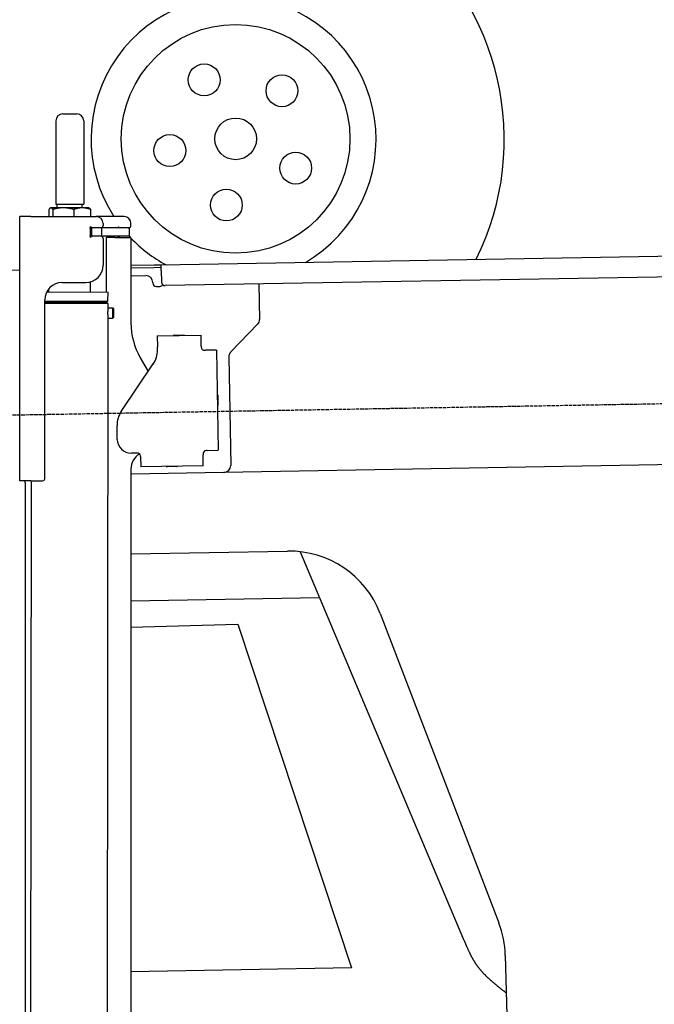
# Model space of a CAD drawing. Extents: x 1073 to 6773, y 5891 to 12116.
# Tile 36 of 38: x 4448 to 5360, y 9320 to 10735. Entities that reach past the tile are written whole.
import ezdxf

# ---------------------------------------------------------------- set-up
doc = ezdxf.new("R2010")
doc.units = 0
doc.linetypes.add('GEN3', pattern=[6.25, 5, -1.25])
doc.layers.get('0').update_dxf_attribs({"linetype": 'CONTINUOUS'})
doc.layers.add('3', color=6, linetype='GEN3')
doc.layers.add('CAR', color=10, linetype='CONTINUOUS')

msp = doc.modelspace()

# ---------------------------------------------------------------- linework, layer by layer
for p, q in [((4499.6, 10590), (4499.6, 10470)), ((4509.6, 10600), (4529.6, 10600)), ((4539.6, 10590), (4539.6, 10470)), ((4489.6, 10462.5), (4489.6, 10452.5)), ((4492.1, 10465), (4491.6, 10464.7)), ((4492.5, 10465), (4492.1, 10465)), ((4510.3, 10465), (4492.5, 10465)), ((4495.4, 10462.5), (4495.4, 10452.5)), ((4499.6, 10470), (4539.6, 10470)), ((4501.6, 10465), (4501.6, 10470)), ((4537.4, 10465), (4510.3, 10465)), ((4525.3, 10462.5), (4525.3, 10452.5)), ((4547.1, 10465), (4537.4, 10465)), ((4537.6, 10465), (4537.6, 10470)), ((4547.1, 10465), (4547.5, 10464.7)), ((4549.5, 10462.5), (4549.5, 10452.5)), ((4447.6, 10072.5), (4447.6, 10452.5)), ((4463.6, 10452.5), (4447.6, 10452.5)), ((4447.6, 10072.5), (4447.6, 10452.5)), ((4463.6, 10452.5), (4557.6, 10452.5)), ((4597.6, 10452.5), (4557.6, 10452.5)), ((4550.6, 10436), (4548.7, 10436)), ((4549.6, 10426.6), (4549.6, 10433.8)), ((4550.6, 10436), (4551.6, 10436)), ((4550.6, 10436), (4550.6, 10424)), ((4564.6, 10436), (4551.6, 10436)), ((4552.2, 10436.5), (4564.6, 10436.5)), ((4564.6, 10436), (4565.6, 10436)), ((4567.7, 10436), (4565.6, 10436)), ((4565.6, 10424), (4565.6, 10436)), ((4567.6, 10442.5), (4567.6, 10439.5)), ((4603.4, 10436), (4567.7, 10436)), ((4592.2, 10436.5), (4604.6, 10436.5)), ((4603.4, 10436), (4605.6, 10436)), ((4605.6, 10424), (4605.6, 10436)), ((4607.6, 10439.5), (4607.6, 10442.5)), ((4548.7, 10424), (4548.6, 10424)), ((4550.6, 10424), (4548.7, 10424)), ((4551.6, 10424), (4550.6, 10424)), ((4552.2, 10424), (4551.6, 10424)), ((4564.6, 10424), (4552.2, 10424)), ((4565.6, 10424), (4564.6, 10424)), ((4565.6, 10424), (4567.7, 10424)), ((4567.6, 10421), (4567.6, 10382.5)), ((4603.4, 10424), (4567.7, 10424)), ((4572.6, 10343.9), (4572.6, 10422.5)), ((4584.6, 10422.5), (4572.6, 10422.5)), ((4584.6, 10422.5), (4606.6, 10422.5)), ((4605.6, 10424), (4603.4, 10424)), ((4607.6, 10421.5), (4607.6, 10299.5)), ((4651, 10383), (6015.8, 10406.8)), ((4607.6, 10382.3), (4641, 10382.8)), ((4641.1, 10378.8), (4607.6, 10378.3)), ((4641, 10382.8), (4651, 10383)), ((4651.1, 10379), (4641.1, 10378.8)), ((4651.2, 10375), (4651, 10383)), ((6011.4, 10376.8), (4656.6, 10353.1)), ((4447.6, 10375.5), (4396.2, 10374.6)), ((4607.6, 10367.2), (4628.8, 10367.6)), ((4651.2, 10375), (4651.5, 10358)), ((4489.6, 10344), (4489.6, 10348.7)), ((4508.6, 10357.5), (4542.6, 10357.5)), ((4549.6, 10343.9), (4549.6, 10358.5)), ((4639, 10357.8), (4639, 10356.8)), ((4644.1, 10351.9), (4649.1, 10352)), ((4791.5, 10355.5), (4792.4, 10304.6)), ((4486.4, 10344), (4574.6, 10343.9)), ((4574.5, 10330.6), (4574.6, 10343.9)), ((4483.6, 10075.5), (4483.6, 10332.5)), ((4483.6, 10075.5), (4483.6, 10332.5)), ((4483.6, 10330.8), (4574.5, 10330.6)), ((4483.6, 10329), (4571.5, 10328.9)), ((4571.5, 10328.9), (4483.6, 10329)), ((4574.5, 10327.2), (4483.6, 10327.3)), ((4571.5, 10328.9), (4574.5, 10330.6)), ((4571.5, 10328.9), (4574.5, 10327.2)), ((4572.6, 10328.3), (4572.6, 10329.5)), ((4574.5, 10327.2), (4574.5, 10321.4)), ((4574.5, 10321.4), (4581.5, 10321.4)), ((4581.5, 10306.4), (4581.5, 10321.4)), ((4582.5, 10320.4), (4581.5, 10321.4)), ((4582.5, 10320.4), (4582.5, 10307.4)), ((4574.5, 10306.4), (4571.8, 8191.9)), ((4574.5, 10306.4), (4581.5, 10306.4)), ((4582.5, 10307.4), (4581.5, 10306.4)), ((4789.6, 10297.5), (4751.2, 10257.7)), ((4645.3, 10280.9), (4708.3, 10282)), ((4645.3, 10280.9), (4645.6, 10264.9)), ((4669.8, 10281.8), (4683.8, 10282.1)), ((4708.6, 10266), (4708.3, 10282)), ((4645.7, 10260.7), (4645.6, 10264.9)), ((4708.6, 10266), (4708.6, 10265)), ((4621, 10249.5), (4632.4, 10229.7)), ((4713.7, 10260.1), (4714.7, 10260.1)), ((4730.7, 10260.4), (4714.7, 10260.1)), ((4730.7, 10260.4), (4733.2, 10116.4)), ((4748.4, 10250.5), (4751.1, 10094.7)), ((4593.6, 10172.1), (4639.7, 10240.5)), ((4732.3, 10195.4), (4732.6, 10181.4)), ((4587.9, 10131.9), (4587.6, 10151.9)), ((4616.3, 10112.4), (4608.3, 10112.2)), ((4621.4, 10107.5), (4621.6, 10092.5)), ((4711.3, 10111), (4711.3, 10110)), ((4711.6, 10094), (4711.3, 10110)), ((4717.2, 10116.1), (4716.2, 10116.1)), ((4717.2, 10116.1), (4733.2, 10116.4)), ((6241, 10110.7), (4741.3, 10084.5)), ((4711.6, 10094), (4621.6, 10092.5)), ((4607.6, 10089.5), (4607.6, 8629.1)), ((4741.3, 10084.5), (4607.6, 10082.2)), ((4673.6, 10092.9), (4659.6, 10092.6)), ((4463.6, 10072.5), (4447.6, 10072.5)), ((4463.6, 10072.5), (4447.6, 10072.5)), ((4455.6, 10069.5), (4455.6, 10072.5)), ((4455.6, 10069.5), (4455.6, 10072.5)), ((4455.6, 10069.5), (4455.6, 8072.5)), ((4464.1, 10072.5), (4461.8, 8192.1)), ((4463.6, 10072.5), (4480.6, 10072.5)), ((4463.6, 10072.5), (4480.6, 10072.5))]:
    msp.add_line(p, q)
for points in [[(4492.5, 10465, 0), (4492.5, 10465, 0), (4492.5, 10465, 0), (4492.4, 10465, 0), (4492.4, 10465, 0), (4492.4, 10465, 0), (4492.4, 10465, 0), (4492.3, 10465, 0), (4492.3, 10465, 0), (4492.3, 10465, 0), (4492.2, 10465, 0), (4492.2, 10464.9, 0), (4492.2, 10464.9, 0), (4492.1, 10464.9, 0), (4492.1, 10464.9, 0), (4492.1, 10464.9, 0), (4492.1, 10464.9, 0), (4492, 10464.9, 0), (4492, 10464.9, 0), (4492, 10464.9, 0), (4491.9, 10464.9, 0), (4491.9, 10464.9, 0), (4491.9, 10464.8, 0), (4491.9, 10464.8, 0), (4491.8, 10464.8, 0), (4491.8, 10464.8, 0), (4491.8, 10464.8, 0), (4491.7, 10464.8, 0), (4491.7, 10464.8, 0), (4491.7, 10464.8, 0), (4491.6, 10464.7, 0), (4491.6, 10464.7, 0), (4491.6, 10464.7, 0), (4491.6, 10464.7, 0), (4491.5, 10464.7, 0), (4491.5, 10464.7, 0), (4491.5, 10464.6, 0), (4491.4, 10464.6, 0), (4491.4, 10464.6, 0), (4491.4, 10464.6, 0), (4491.4, 10464.6, 0), (4491.3, 10464.5, 0), (4491.3, 10464.5, 0), (4491.3, 10464.5, 0), (4491.2, 10464.5, 0), (4491.2, 10464.4, 0), (4491.2, 10464.4, 0), (4491.1, 10464.4, 0), (4491.1, 10464.4, 0), (4491.1, 10464.3, 0), (4491.1, 10464.3, 0), (4491, 10464.3, 0), (4491, 10464.3, 0), (4491, 10464.2, 0), (4490.9, 10464.2, 0), (4490.9, 10464.2, 0), (4490.9, 10464.1, 0), (4490.9, 10464.1, 0), (4490.8, 10464.1, 0), (4490.8, 10464, 0), (4490.8, 10464, 0), (4490.7, 10464, 0), (4490.7, 10464, 0), (4490.7, 10463.9, 0), (4490.6, 10463.9, 0), (4490.6, 10463.8, 0), (4490.6, 10463.8, 0), (4490.6, 10463.8, 0), (4490.5, 10463.7, 0), (4490.5, 10463.7, 0), (4490.5, 10463.7, 0), (4490.4, 10463.6, 0), (4490.4, 10463.6, 0), (4490.4, 10463.5, 0), (4490.3, 10463.5, 0), (4490.3, 10463.5, 0), (4490.3, 10463.4, 0), (4490.2, 10463.4, 0), (4490.2, 10463.3, 0), (4490.2, 10463.3, 0), (4490.1, 10463.3, 0), (4490.1, 10463.2, 0), (4490.1, 10463.2, 0), (4490, 10463.1, 0), (4490, 10463.1, 0), (4490, 10463, 0), (4489.9, 10463, 0), (4489.9, 10462.9, 0), (4489.9, 10462.9, 0), (4489.9, 10462.8, 0), (4489.8, 10462.8, 0), (4489.8, 10462.7, 0), (4489.8, 10462.7, 0), (4489.7, 10462.6, 0), (4489.7, 10462.6, 0), (4489.6, 10462.5, 0)], [(4495.4, 10462.5, 0), (4495.4, 10462.6, 0), (4495.3, 10462.6, 0), (4495.3, 10462.7, 0), (4495.3, 10462.7, 0), (4495.2, 10462.8, 0), (4495.2, 10462.8, 0), (4495.2, 10462.9, 0), (4495.1, 10462.9, 0), (4495.1, 10463, 0), (4495.1, 10463, 0), (4495, 10463.1, 0), (4495, 10463.1, 0), (4495, 10463.2, 0), (4494.9, 10463.2, 0), (4494.9, 10463.3, 0), (4494.9, 10463.3, 0), (4494.8, 10463.3, 0), (4494.8, 10463.4, 0), (4494.8, 10463.4, 0), (4494.7, 10463.5, 0), (4494.7, 10463.5, 0), (4494.7, 10463.5, 0), (4494.6, 10463.6, 0), (4494.6, 10463.6, 0), (4494.6, 10463.7, 0), (4494.6, 10463.7, 0), (4494.5, 10463.7, 0), (4494.5, 10463.8, 0), (4494.5, 10463.8, 0), (4494.4, 10463.8, 0), (4494.4, 10463.9, 0), (4494.4, 10463.9, 0), (4494.3, 10464, 0), (4494.3, 10464, 0), (4494.3, 10464, 0), (4494.2, 10464, 0), (4494.2, 10464.1, 0), (4494.2, 10464.1, 0), (4494.2, 10464.1, 0), (4494.1, 10464.2, 0), (4494.1, 10464.2, 0), (4494.1, 10464.2, 0), (4494, 10464.3, 0), (4494, 10464.3, 0), (4494, 10464.3, 0), (4493.9, 10464.3, 0), (4493.9, 10464.4, 0), (4493.9, 10464.4, 0), (4493.9, 10464.4, 0), (4493.8, 10464.4, 0), (4493.8, 10464.5, 0), (4493.8, 10464.5, 0), (4493.7, 10464.5, 0), (4493.7, 10464.5, 0), (4493.7, 10464.6, 0), (4493.6, 10464.6, 0), (4493.6, 10464.6, 0), (4493.6, 10464.6, 0), (4493.6, 10464.6, 0), (4493.5, 10464.7, 0), (4493.5, 10464.7, 0), (4493.5, 10464.7, 0), (4493.4, 10464.7, 0), (4493.4, 10464.7, 0), (4493.4, 10464.7, 0), (4493.4, 10464.8, 0), (4493.3, 10464.8, 0), (4493.3, 10464.8, 0), (4493.3, 10464.8, 0), (4493.2, 10464.8, 0), (4493.2, 10464.8, 0), (4493.2, 10464.8, 0), (4493.2, 10464.8, 0), (4493.1, 10464.9, 0), (4493.1, 10464.9, 0), (4493.1, 10464.9, 0), (4493, 10464.9, 0), (4493, 10464.9, 0), (4493, 10464.9, 0), (4492.9, 10464.9, 0), (4492.9, 10464.9, 0), (4492.9, 10464.9, 0), (4492.9, 10464.9, 0), (4492.8, 10464.9, 0), (4492.8, 10465, 0), (4492.8, 10465, 0), (4492.8, 10465, 0), (4492.7, 10465, 0), (4492.7, 10465, 0), (4492.7, 10465, 0), (4492.6, 10465, 0), (4492.6, 10465, 0), (4492.6, 10465, 0), (4492.6, 10465, 0), (4492.5, 10465, 0)], [(4510.4, 10465, 0), (4510.2, 10465, 0), (4510, 10465, 0), (4509.9, 10465, 0), (4509.7, 10465, 0), (4509.6, 10465, 0), (4509.4, 10465, 0), (4509.3, 10465, 0), (4509.1, 10465, 0), (4509, 10465, 0), (4508.8, 10465, 0), (4508.7, 10464.9, 0), (4508.5, 10464.9, 0), (4508.4, 10464.9, 0), (4508.2, 10464.9, 0), (4508.1, 10464.9, 0), (4507.9, 10464.9, 0), (4507.8, 10464.9, 0), (4507.6, 10464.9, 0), (4507.5, 10464.9, 0), (4507.3, 10464.9, 0), (4507.2, 10464.9, 0), (4507, 10464.8, 0), (4506.9, 10464.8, 0), (4506.7, 10464.8, 0), (4506.6, 10464.8, 0), (4506.4, 10464.8, 0), (4506.3, 10464.8, 0), (4506.1, 10464.8, 0), (4506, 10464.8, 0), (4505.8, 10464.7, 0), (4505.7, 10464.7, 0), (4505.5, 10464.7, 0), (4505.4, 10464.7, 0), (4505.2, 10464.7, 0), (4505.1, 10464.7, 0), (4504.9, 10464.6, 0), (4504.8, 10464.6, 0), (4504.6, 10464.6, 0), (4504.4, 10464.6, 0), (4504.3, 10464.6, 0), (4504.1, 10464.5, 0), (4504, 10464.5, 0), (4503.8, 10464.5, 0), (4503.7, 10464.5, 0), (4503.5, 10464.4, 0), (4503.4, 10464.4, 0), (4503.2, 10464.4, 0), (4503.1, 10464.4, 0), (4502.9, 10464.3, 0), (4502.8, 10464.3, 0), (4502.6, 10464.3, 0), (4502.4, 10464.3, 0), (4502.3, 10464.2, 0), (4502.1, 10464.2, 0), (4502, 10464.2, 0), (4501.8, 10464.1, 0), (4501.7, 10464.1, 0), (4501.5, 10464.1, 0), (4501.4, 10464, 0), (4501.2, 10464, 0), (4501, 10464, 0), (4500.9, 10464, 0), (4500.7, 10463.9, 0), (4500.6, 10463.9, 0), (4500.4, 10463.8, 0), (4500.2, 10463.8, 0), (4500.1, 10463.8, 0), (4499.9, 10463.7, 0), (4499.8, 10463.7, 0), (4499.6, 10463.7, 0), (4499.4, 10463.6, 0), (4499.3, 10463.6, 0), (4499.1, 10463.5, 0), (4498.9, 10463.5, 0), (4498.8, 10463.5, 0), (4498.6, 10463.4, 0), (4498.4, 10463.4, 0), (4498.3, 10463.3, 0), (4498.1, 10463.3, 0), (4497.9, 10463.3, 0), (4497.8, 10463.2, 0), (4497.6, 10463.2, 0), (4497.4, 10463.1, 0), (4497.3, 10463.1, 0), (4497.1, 10463, 0), (4496.9, 10463, 0), (4496.8, 10462.9, 0), (4496.6, 10462.9, 0), (4496.4, 10462.8, 0), (4496.3, 10462.8, 0), (4496.1, 10462.7, 0), (4495.9, 10462.7, 0), (4495.7, 10462.6, 0), (4495.6, 10462.6, 0), (4495.4, 10462.5, 0)], [(4525.3, 10462.5, 0), (4525.1, 10462.6, 0), (4525, 10462.6, 0), (4524.8, 10462.7, 0), (4524.6, 10462.7, 0), (4524.4, 10462.8, 0), (4524.3, 10462.8, 0), (4524.1, 10462.9, 0), (4523.9, 10462.9, 0), (4523.8, 10463, 0), (4523.6, 10463, 0), (4523.4, 10463.1, 0), (4523.2, 10463.1, 0), (4523.1, 10463.2, 0), (4522.9, 10463.2, 0), (4522.8, 10463.3, 0), (4522.6, 10463.3, 0), (4522.4, 10463.3, 0), (4522.2, 10463.4, 0), (4522.1, 10463.4, 0), (4521.9, 10463.5, 0), (4521.8, 10463.5, 0), (4521.6, 10463.5, 0), (4521.4, 10463.6, 0), (4521.3, 10463.6, 0), (4521.1, 10463.7, 0), (4520.9, 10463.7, 0), (4520.8, 10463.7, 0), (4520.6, 10463.8, 0), (4520.5, 10463.8, 0), (4520.3, 10463.8, 0), (4520.1, 10463.9, 0), (4520, 10463.9, 0), (4519.8, 10464, 0), (4519.7, 10464, 0), (4519.5, 10464, 0), (4519.4, 10464, 0), (4519.2, 10464.1, 0), (4519, 10464.1, 0), (4518.9, 10464.1, 0), (4518.7, 10464.2, 0), (4518.6, 10464.2, 0), (4518.4, 10464.2, 0), (4518.2, 10464.3, 0), (4518.1, 10464.3, 0), (4517.9, 10464.3, 0), (4517.8, 10464.3, 0), (4517.6, 10464.4, 0), (4517.5, 10464.4, 0), (4517.3, 10464.4, 0), (4517.2, 10464.4, 0), (4517, 10464.5, 0), (4516.9, 10464.5, 0), (4516.7, 10464.5, 0), (4516.6, 10464.5, 0), (4516.4, 10464.6, 0), (4516.2, 10464.6, 0), (4516.1, 10464.6, 0), (4515.9, 10464.6, 0), (4515.8, 10464.6, 0), (4515.6, 10464.7, 0), (4515.5, 10464.7, 0), (4515.3, 10464.7, 0), (4515.2, 10464.7, 0), (4515, 10464.7, 0), (4514.9, 10464.7, 0), (4514.7, 10464.8, 0), (4514.6, 10464.8, 0), (4514.4, 10464.8, 0), (4514.3, 10464.8, 0), (4514.1, 10464.8, 0), (4514, 10464.8, 0), (4513.8, 10464.8, 0), (4513.7, 10464.8, 0), (4513.5, 10464.9, 0), (4513.4, 10464.9, 0), (4513.2, 10464.9, 0), (4513.1, 10464.9, 0), (4512.9, 10464.9, 0), (4512.8, 10464.9, 0), (4512.6, 10464.9, 0), (4512.5, 10464.9, 0), (4512.3, 10464.9, 0), (4512.2, 10464.9, 0), (4512, 10464.9, 0), (4511.9, 10465, 0), (4511.7, 10465, 0), (4511.6, 10465, 0), (4511.4, 10465, 0), (4511.3, 10465, 0), (4511.1, 10465, 0), (4510.9, 10465, 0), (4510.8, 10465, 0), (4510.6, 10465, 0), (4510.5, 10465, 0), (4510.4, 10465, 0)], [(4537.4, 10465, 0), (4537.3, 10465, 0), (4537.1, 10465, 0), (4537, 10465, 0), (4536.9, 10465, 0), (4536.8, 10465, 0), (4536.7, 10465, 0), (4536.5, 10465, 0), (4536.4, 10465, 0), (4536.3, 10465, 0), (4536.2, 10465, 0), (4536.1, 10464.9, 0), (4535.9, 10464.9, 0), (4535.8, 10464.9, 0), (4535.7, 10464.9, 0), (4535.6, 10464.9, 0), (4535.4, 10464.9, 0), (4535.3, 10464.9, 0), (4535.2, 10464.9, 0), (4535.1, 10464.9, 0), (4534.9, 10464.9, 0), (4534.8, 10464.9, 0), (4534.7, 10464.8, 0), (4534.6, 10464.8, 0), (4534.5, 10464.8, 0), (4534.3, 10464.8, 0), (4534.2, 10464.8, 0), (4534.1, 10464.8, 0), (4534, 10464.8, 0), (4533.9, 10464.8, 0), (4533.7, 10464.7, 0), (4533.6, 10464.7, 0), (4533.5, 10464.7, 0), (4533.4, 10464.7, 0), (4533.2, 10464.7, 0), (4533.1, 10464.7, 0), (4533, 10464.6, 0), (4532.9, 10464.6, 0), (4532.8, 10464.6, 0), (4532.6, 10464.6, 0), (4532.5, 10464.6, 0), (4532.4, 10464.5, 0), (4532.3, 10464.5, 0), (4532.1, 10464.5, 0), (4532, 10464.5, 0), (4531.9, 10464.4, 0), (4531.8, 10464.4, 0), (4531.6, 10464.4, 0), (4531.5, 10464.4, 0), (4531.4, 10464.3, 0), (4531.3, 10464.3, 0), (4531.1, 10464.3, 0), (4531, 10464.3, 0), (4530.9, 10464.2, 0), (4530.8, 10464.2, 0), (4530.6, 10464.2, 0), (4530.5, 10464.1, 0), (4530.4, 10464.1, 0), (4530.2, 10464.1, 0), (4530.1, 10464, 0), (4530, 10464, 0), (4529.9, 10464, 0), (4529.7, 10464, 0), (4529.6, 10463.9, 0), (4529.5, 10463.9, 0), (4529.4, 10463.8, 0), (4529.2, 10463.8, 0), (4529.1, 10463.8, 0), (4529, 10463.7, 0), (4528.8, 10463.7, 0), (4528.7, 10463.7, 0), (4528.6, 10463.6, 0), (4528.4, 10463.6, 0), (4528.3, 10463.5, 0), (4528.2, 10463.5, 0), (4528, 10463.5, 0), (4527.9, 10463.4, 0), (4527.8, 10463.4, 0), (4527.6, 10463.3, 0), (4527.5, 10463.3, 0), (4527.4, 10463.3, 0), (4527.2, 10463.2, 0), (4527.1, 10463.2, 0), (4527, 10463.1, 0), (4526.8, 10463.1, 0), (4526.7, 10463, 0), (4526.6, 10463, 0), (4526.4, 10462.9, 0), (4526.3, 10462.9, 0), (4526.1, 10462.8, 0), (4526, 10462.8, 0), (4525.9, 10462.7, 0), (4525.7, 10462.7, 0), (4525.6, 10462.6, 0), (4525.4, 10462.6, 0), (4525.3, 10462.5, 0)], [(4549.5, 10462.5, 0), (4549.3, 10462.6, 0), (4549.2, 10462.6, 0), (4549.1, 10462.7, 0), (4548.9, 10462.7, 0), (4548.8, 10462.8, 0), (4548.6, 10462.8, 0), (4548.5, 10462.9, 0), (4548.4, 10462.9, 0), (4548.2, 10463, 0), (4548.1, 10463, 0), (4548, 10463.1, 0), (4547.8, 10463.1, 0), (4547.7, 10463.2, 0), (4547.6, 10463.2, 0), (4547.4, 10463.3, 0), (4547.3, 10463.3, 0), (4547.1, 10463.3, 0), (4547, 10463.4, 0), (4546.9, 10463.4, 0), (4546.8, 10463.5, 0), (4546.6, 10463.5, 0), (4546.5, 10463.5, 0), (4546.4, 10463.6, 0), (4546.2, 10463.6, 0), (4546.1, 10463.7, 0), (4546, 10463.7, 0), (4545.8, 10463.7, 0), (4545.7, 10463.8, 0), (4545.6, 10463.8, 0), (4545.4, 10463.8, 0), (4545.3, 10463.9, 0), (4545.2, 10463.9, 0), (4545.1, 10464, 0), (4544.9, 10464, 0), (4544.8, 10464, 0), (4544.7, 10464, 0), (4544.5, 10464.1, 0), (4544.4, 10464.1, 0), (4544.3, 10464.1, 0), (4544.2, 10464.2, 0), (4544, 10464.2, 0), (4543.9, 10464.2, 0), (4543.8, 10464.3, 0), (4543.7, 10464.3, 0), (4543.5, 10464.3, 0), (4543.4, 10464.3, 0), (4543.3, 10464.4, 0), (4543.2, 10464.4, 0), (4543, 10464.4, 0), (4542.9, 10464.4, 0), (4542.8, 10464.5, 0), (4542.7, 10464.5, 0), (4542.5, 10464.5, 0), (4542.4, 10464.5, 0), (4542.3, 10464.6, 0), (4542.2, 10464.6, 0), (4542, 10464.6, 0), (4541.9, 10464.6, 0), (4541.8, 10464.6, 0), (4541.7, 10464.7, 0), (4541.6, 10464.7, 0), (4541.4, 10464.7, 0), (4541.3, 10464.7, 0), (4541.2, 10464.7, 0), (4541.1, 10464.7, 0), (4540.9, 10464.8, 0), (4540.8, 10464.8, 0), (4540.7, 10464.8, 0), (4540.6, 10464.8, 0), (4540.4, 10464.8, 0), (4540.3, 10464.8, 0), (4540.2, 10464.8, 0), (4540.1, 10464.8, 0), (4540, 10464.9, 0), (4539.8, 10464.9, 0), (4539.7, 10464.9, 0), (4539.6, 10464.9, 0), (4539.5, 10464.9, 0), (4539.4, 10464.9, 0), (4539.2, 10464.9, 0), (4539.1, 10464.9, 0), (4539, 10464.9, 0), (4538.9, 10464.9, 0), (4538.7, 10464.9, 0), (4538.6, 10465, 0), (4538.5, 10465, 0), (4538.4, 10465, 0), (4538.2, 10465, 0), (4538.1, 10465, 0), (4538, 10465, 0), (4537.9, 10465, 0), (4537.8, 10465, 0), (4537.6, 10465, 0), (4537.5, 10465, 0), (4537.4, 10465, 0)], [(4547.5, 10464.7, 0), (4547.6, 10464.7, 0), (4547.6, 10464.7, 0), (4547.6, 10464.7, 0), (4547.6, 10464.7, 0), (4547.6, 10464.7, 0), (4547.6, 10464.6, 0), (4547.7, 10464.6, 0), (4547.7, 10464.6, 0), (4547.7, 10464.6, 0), (4547.7, 10464.6, 0), (4547.7, 10464.6, 0), (4547.8, 10464.6, 0), (4547.8, 10464.5, 0), (4547.8, 10464.5, 0), (4547.8, 10464.5, 0), (4547.8, 10464.5, 0), (4547.9, 10464.5, 0), (4547.9, 10464.5, 0), (4547.9, 10464.5, 0), (4547.9, 10464.4, 0), (4547.9, 10464.4, 0), (4548, 10464.4, 0), (4548, 10464.4, 0), (4548, 10464.4, 0), (4548, 10464.4, 0), (4548, 10464.3, 0), (4548.1, 10464.3, 0), (4548.1, 10464.3, 0), (4548.1, 10464.3, 0), (4548.1, 10464.3, 0), (4548.1, 10464.3, 0), (4548.2, 10464.2, 0), (4548.2, 10464.2, 0), (4548.2, 10464.2, 0), (4548.2, 10464.2, 0), (4548.2, 10464.2, 0), (4548.3, 10464.1, 0), (4548.3, 10464.1, 0), (4548.3, 10464.1, 0), (4548.3, 10464.1, 0), (4548.3, 10464.1, 0), (4548.4, 10464, 0), (4548.4, 10464, 0), (4548.4, 10464, 0), (4548.4, 10464, 0), (4548.4, 10463.9, 0), (4548.5, 10463.9, 0), (4548.5, 10463.9, 0), (4548.5, 10463.9, 0), (4548.5, 10463.9, 0), (4548.5, 10463.8, 0), (4548.6, 10463.8, 0), (4548.6, 10463.8, 0), (4548.6, 10463.8, 0), (4548.6, 10463.7, 0), (4548.6, 10463.7, 0), (4548.7, 10463.7, 0), (4548.7, 10463.7, 0), (4548.7, 10463.6, 0), (4548.7, 10463.6, 0), (4548.8, 10463.6, 0), (4548.8, 10463.6, 0), (4548.8, 10463.5, 0), (4548.8, 10463.5, 0), (4548.8, 10463.5, 0), (4548.9, 10463.4, 0), (4548.9, 10463.4, 0), (4548.9, 10463.4, 0), (4548.9, 10463.4, 0), (4548.9, 10463.3, 0), (4549, 10463.3, 0), (4549, 10463.3, 0), (4549, 10463.2, 0), (4549, 10463.2, 0), (4549, 10463.2, 0), (4549.1, 10463.2, 0), (4549.1, 10463.1, 0), (4549.1, 10463.1, 0), (4549.1, 10463.1, 0), (4549.1, 10463, 0), (4549.2, 10463, 0), (4549.2, 10463, 0), (4549.2, 10462.9, 0), (4549.2, 10462.9, 0), (4549.3, 10462.9, 0), (4549.3, 10462.8, 0), (4549.3, 10462.8, 0), (4549.3, 10462.8, 0), (4549.4, 10462.7, 0), (4549.4, 10462.7, 0), (4549.4, 10462.7, 0), (4549.4, 10462.6, 0), (4549.4, 10462.6, 0), (4549.5, 10462.6, 0), (4549.5, 10462.5, 0)], [(4574.5, 10321.4, 0), (4574.5, 10321.4, 0), (4574.5, 10321.4, 0), (4574.5, 10321.4, 0), (4574.5, 10321.4, 0), (4574.5, 10321.4, 0), (4574.5, 10321.4, 0), (4574.5, 10321.4, 0), (4574.5, 10321.4, 0), (4574.5, 10321.4, 0), (4574.5, 10321.4, 0), (4574.5, 10321.4, 0), (4574.5, 10321.4, 0), (4574.5, 10321.4, 0), (4574.5, 10321.4, 0), (4574.5, 10321.4, 0), (4574.5, 10321.4, 0), (4574.5, 10321.4, 0), (4574.5, 10321.4, 0), (4574.5, 10321.4, 0), (4574.5, 10321.4, 0), (4574.5, 10321.4, 0), (4574.5, 10321.4, 0), (4574.5, 10321.3, 0), (4574.5, 10321.3, 0), (4574.5, 10321.3, 0), (4574.5, 10321.3, 0), (4574.5, 10321.3, 0), (4574.5, 10321.3, 0), (4574.5, 10321.3, 0), (4574.5, 10321.3, 0), (4574.5, 10321.3, 0), (4574.5, 10321.3, 0), (4574.5, 10321.3, 0), (4574.5, 10321.3, 0), (4574.5, 10321.3, 0), (4574.5, 10321.3, 0), (4574.5, 10321.3, 0), (4574.5, 10321.3, 0), (4574.5, 10321.3, 0), (4574.5, 10321.3, 0), (4574.5, 10321.2, 0), (4574.5, 10321.2, 0), (4574.5, 10321.2, 0), (4574.5, 10321.2, 0), (4574.5, 10321.2, 0), (4574.5, 10321.2, 0), (4574.5, 10321.2, 0), (4574.5, 10321.2, 0), (4574.5, 10321.2, 0), (4574.5, 10321.2, 0), (4574.5, 10321.2, 0), (4574.5, 10321.2, 0), (4574.5, 10321.1, 0), (4574.5, 10321.1, 0), (4574.5, 10321.1, 0), (4574.5, 10321.1, 0), (4574.5, 10321.1, 0), (4574.5, 10321.1, 0), (4574.5, 10321.1, 0), (4574.5, 10321.1, 0), (4574.5, 10321.1, 0), (4574.5, 10321, 0), (4574.5, 10321, 0), (4574.5, 10321, 0), (4574.5, 10321, 0), (4574.5, 10321, 0), (4574.5, 10321, 0), (4574.5, 10321, 0), (4574.5, 10321, 0), (4574.5, 10321, 0), (4574.5, 10320.9, 0), (4574.5, 10320.9, 0), (4574.5, 10320.9, 0), (4574.5, 10320.9, 0), (4574.5, 10320.9, 0), (4574.5, 10320.9, 0), (4574.5, 10320.9, 0), (4574.5, 10320.8, 0), (4574.5, 10320.8, 0), (4574.5, 10320.8, 0), (4574.4, 10320.8, 0), (4574.4, 10320.8, 0), (4574.4, 10320.8, 0), (4574.4, 10320.8, 0), (4574.4, 10320.7, 0), (4574.4, 10320.7, 0), (4574.4, 10320.7, 0), (4574.4, 10320.7, 0), (4574.4, 10320.7, 0), (4574.4, 10320.7, 0), (4574.4, 10320.6, 0), (4574.4, 10320.6, 0), (4574.4, 10320.6, 0), (4574.4, 10320.6, 0), (4574.4, 10320.6, 0), (4574.4, 10320.6, 0), (4574.4, 10320.5, 0), (4574.4, 10320.5, 0), (4574.4, 10320.5, 0), (4574.4, 10320.5, 0), (4574.4, 10320.5, 0), (4574.4, 10320.5, 0), (4574.4, 10320.4, 0), (4574.4, 10320.4, 0), (4574.4, 10320.4, 0), (4574.4, 10320.4, 0), (4574.4, 10320.4, 0), (4574.4, 10320.3, 0), (4574.4, 10320.3, 0), (4574.4, 10320.3, 0), (4574.4, 10320.3, 0), (4574.4, 10320.3, 0), (4574.4, 10320.3, 0), (4574.4, 10320.2, 0), (4574.4, 10320.2, 0), (4574.4, 10320.2, 0), (4574.4, 10320.2, 0), (4574.4, 10320.1, 0), (4574.4, 10320.1, 0), (4574.4, 10320.1, 0), (4574.4, 10320.1, 0), (4574.4, 10320.1, 0), (4574.4, 10320, 0), (4574.4, 10320, 0), (4574.4, 10320, 0), (4574.4, 10320, 0), (4574.4, 10320, 0), (4574.4, 10319.9, 0), (4574.4, 10319.9, 0), (4574.4, 10319.9, 0), (4574.3, 10319.9, 0), (4574.3, 10319.9, 0), (4574.3, 10319.8, 0), (4574.3, 10319.8, 0), (4574.3, 10319.8, 0), (4574.3, 10319.8, 0), (4574.3, 10319.7, 0), (4574.3, 10319.7, 0), (4574.3, 10319.7, 0), (4574.3, 10319.7, 0), (4574.3, 10319.6, 0), (4574.3, 10319.6, 0), (4574.3, 10319.6, 0), (4574.3, 10319.6, 0), (4574.3, 10319.6, 0), (4574.3, 10319.5, 0), (4574.3, 10319.5, 0), (4574.3, 10319.5, 0), (4574.3, 10319.5, 0), (4574.3, 10319.4, 0), (4574.3, 10319.4, 0), (4574.3, 10319.4, 0), (4574.3, 10319.4, 0), (4574.3, 10319.3, 0), (4574.3, 10319.3, 0), (4574.3, 10319.3, 0), (4574.3, 10319.3, 0), (4574.3, 10319.2, 0), (4574.3, 10319.2, 0), (4574.3, 10319.2, 0), (4574.3, 10319.2, 0), (4574.3, 10319.1, 0), (4574.3, 10319.1, 0), (4574.3, 10319.1, 0), (4574.3, 10319.1, 0), (4574.3, 10319, 0), (4574.2, 10319, 0), (4574.2, 10319, 0), (4574.2, 10319, 0), (4574.2, 10318.9, 0), (4574.2, 10318.9, 0), (4574.2, 10318.9, 0), (4574.2, 10318.8, 0), (4574.2, 10318.8, 0), (4574.2, 10318.8, 0), (4574.2, 10318.8, 0), (4574.2, 10318.7, 0), (4574.2, 10318.7, 0), (4574.2, 10318.7, 0), (4574.2, 10318.7, 0), (4574.2, 10318.6, 0), (4574.2, 10318.6, 0), (4574.2, 10318.6, 0), (4574.2, 10318.5, 0), (4574.2, 10318.5, 0), (4574.2, 10318.5, 0), (4574.2, 10318.5, 0), (4574.2, 10318.4, 0), (4574.2, 10318.4, 0), (4574.2, 10318.4, 0), (4574.2, 10318.3, 0), (4574.2, 10318.3, 0), (4574.2, 10318.3, 0), (4574.2, 10318.2, 0), (4574.2, 10318.2, 0), (4574.2, 10318.2, 0), (4574.2, 10318.2, 0), (4574.2, 10318.1, 0), (4574.2, 10318.1, 0), (4574.2, 10318.1, 0), (4574.2, 10318, 0), (4574.2, 10318, 0), (4574.2, 10318, 0), (4574.2, 10317.9, 0), (4574.2, 10317.9, 0), (4574.2, 10317.9, 0), (4574.2, 10317.8, 0), (4574.1, 10317.8, 0), (4574.1, 10317.8, 0), (4574.1, 10317.7, 0), (4574.1, 10317.7, 0), (4574.1, 10317.7, 0), (4574.1, 10317.6, 0), (4574.1, 10317.6, 0), (4574.1, 10317.6, 0), (4574.1, 10317.6, 0), (4574.1, 10317.5, 0), (4574.1, 10317.5, 0), (4574.1, 10317.5, 0), (4574.1, 10317.4, 0), (4574.1, 10317.4, 0), (4574.1, 10317.4, 0), (4574.1, 10317.3, 0), (4574.1, 10317.3, 0), (4574.1, 10317.3, 0), (4574.1, 10317.2, 0), (4574.1, 10317.2, 0), (4574.1, 10317.2, 0), (4574.1, 10317.1, 0), (4574.1, 10317.1, 0), (4574.1, 10317.1, 0), (4574.1, 10317, 0), (4574.1, 10317, 0), (4574.1, 10316.9, 0), (4574.1, 10316.9, 0), (4574.1, 10316.9, 0), (4574.1, 10316.8, 0), (4574.1, 10316.8, 0), (4574.1, 10316.8, 0), (4574.1, 10316.7, 0), (4574.1, 10316.7, 0), (4574.1, 10316.7, 0), (4574.1, 10316.6, 0), (4574.1, 10316.6, 0), (4574.1, 10316.6, 0), (4574.1, 10316.5, 0), (4574.1, 10316.5, 0), (4574.1, 10316.5, 0), (4574.1, 10316.4, 0), (4574.1, 10316.4, 0), (4574.1, 10316.4, 0), (4574.1, 10316.3, 0), (4574.1, 10316.3, 0), (4574.1, 10316.2, 0), (4574.1, 10316.2, 0), (4574.1, 10316.2, 0), (4574.1, 10316.1, 0), (4574.1, 10316.1, 0), (4574.1, 10316.1, 0), (4574.1, 10316, 0), (4574.1, 10316, 0), (4574.1, 10316, 0), (4574.1, 10315.9, 0), (4574.1, 10315.9, 0), (4574.1, 10315.9, 0), (4574, 10315.8, 0), (4574, 10315.8, 0), (4574, 10315.7, 0), (4574, 10315.7, 0), (4574, 10315.7, 0), (4574, 10315.6, 0), (4574, 10315.6, 0), (4574, 10315.6, 0), (4574, 10315.5, 0), (4574, 10315.5, 0), (4574, 10315.5, 0), (4574, 10315.4, 0), (4574, 10315.4, 0), (4574, 10315.3, 0), (4574, 10315.3, 0), (4574, 10315.3, 0), (4574, 10315.2, 0), (4574, 10315.2, 0), (4574, 10315.2, 0), (4574, 10315.1, 0), (4574, 10315.1, 0), (4574, 10315.1, 0), (4574, 10315, 0), (4574, 10315, 0), (4574, 10314.9, 0), (4574, 10314.9, 0), (4574, 10314.9, 0), (4574, 10314.8, 0), (4574, 10314.8, 0), (4574, 10314.8, 0), (4574, 10314.7, 0), (4574, 10314.7, 0), (4574, 10314.7, 0), (4574, 10314.6, 0), (4574, 10314.6, 0), (4574, 10314.5, 0), (4574, 10314.5, 0), (4574, 10314.5, 0), (4574, 10314.4, 0), (4574, 10314.4, 0), (4574, 10314.4, 0), (4574, 10314.3, 0), (4574, 10314.3, 0), (4574, 10314.3, 0), (4574, 10314.2, 0), (4574, 10314.2, 0), (4574, 10314.1, 0), (4574, 10314.1, 0), (4574, 10314.1, 0), (4574, 10314, 0), (4574, 10314, 0), (4574, 10314, 0), (4574, 10313.9, 0), (4574, 10313.9, 0)], [(4574, 10313.9, 0), (4574, 10313.9, 0), (4574, 10313.8, 0), (4574, 10313.8, 0), (4574, 10313.8, 0), (4574, 10313.7, 0), (4574, 10313.7, 0), (4574, 10313.6, 0), (4574, 10313.6, 0), (4574, 10313.6, 0), (4574, 10313.5, 0), (4574, 10313.5, 0), (4574, 10313.5, 0), (4574, 10313.4, 0), (4574, 10313.4, 0), (4574, 10313.4, 0), (4574, 10313.3, 0), (4574, 10313.3, 0), (4574, 10313.2, 0), (4574, 10313.2, 0), (4574, 10313.2, 0), (4574, 10313.1, 0), (4574, 10313.1, 0), (4574, 10313.1, 0), (4574, 10313, 0), (4574, 10313, 0), (4574, 10313, 0), (4574, 10312.9, 0), (4574, 10312.9, 0), (4574, 10312.8, 0), (4574, 10312.8, 0), (4574, 10312.8, 0), (4574, 10312.7, 0), (4574, 10312.7, 0), (4574, 10312.7, 0), (4574, 10312.6, 0), (4574, 10312.6, 0), (4574, 10312.6, 0), (4574, 10312.5, 0), (4574, 10312.5, 0), (4574, 10312.4, 0), (4574, 10312.4, 0), (4574, 10312.4, 0), (4574, 10312.3, 0), (4574, 10312.3, 0), (4574, 10312.3, 0), (4574, 10312.2, 0), (4574, 10312.2, 0), (4574, 10312.2, 0), (4574, 10312.1, 0), (4574, 10312.1, 0), (4574, 10312, 0), (4574, 10312, 0), (4574, 10312, 0), (4574, 10311.9, 0), (4574, 10311.9, 0), (4574, 10311.9, 0), (4574, 10311.8, 0), (4574, 10311.8, 0), (4574.1, 10311.8, 0), (4574.1, 10311.7, 0), (4574.1, 10311.7, 0), (4574.1, 10311.7, 0), (4574.1, 10311.6, 0), (4574.1, 10311.6, 0), (4574.1, 10311.5, 0), (4574.1, 10311.5, 0), (4574.1, 10311.5, 0), (4574.1, 10311.4, 0), (4574.1, 10311.4, 0), (4574.1, 10311.4, 0), (4574.1, 10311.3, 0), (4574.1, 10311.3, 0), (4574.1, 10311.3, 0), (4574.1, 10311.2, 0), (4574.1, 10311.2, 0), (4574.1, 10311.2, 0), (4574.1, 10311.1, 0), (4574.1, 10311.1, 0), (4574.1, 10311, 0), (4574.1, 10311, 0), (4574.1, 10311, 0), (4574.1, 10310.9, 0), (4574.1, 10310.9, 0), (4574.1, 10310.9, 0), (4574.1, 10310.8, 0), (4574.1, 10310.8, 0), (4574.1, 10310.8, 0), (4574.1, 10310.7, 0), (4574.1, 10310.7, 0), (4574.1, 10310.7, 0), (4574.1, 10310.6, 0), (4574.1, 10310.6, 0), (4574.1, 10310.6, 0), (4574.1, 10310.5, 0), (4574.1, 10310.5, 0), (4574.1, 10310.5, 0), (4574.1, 10310.4, 0), (4574.1, 10310.4, 0), (4574.1, 10310.4, 0), (4574.1, 10310.3, 0), (4574.1, 10310.3, 0), (4574.1, 10310.3, 0), (4574.1, 10310.2, 0), (4574.1, 10310.2, 0), (4574.1, 10310.2, 0), (4574.1, 10310.1, 0), (4574.1, 10310.1, 0), (4574.1, 10310.1, 0), (4574.1, 10310, 0), (4574.1, 10310, 0), (4574.1, 10310, 0), (4574.1, 10309.9, 0), (4574.1, 10309.9, 0), (4574.1, 10309.9, 0), (4574.1, 10309.9, 0), (4574.1, 10309.8, 0), (4574.1, 10309.8, 0), (4574.2, 10309.8, 0), (4574.2, 10309.7, 0), (4574.2, 10309.7, 0), (4574.2, 10309.7, 0), (4574.2, 10309.6, 0), (4574.2, 10309.6, 0), (4574.2, 10309.6, 0), (4574.2, 10309.5, 0), (4574.2, 10309.5, 0), (4574.2, 10309.5, 0), (4574.2, 10309.5, 0), (4574.2, 10309.4, 0), (4574.2, 10309.4, 0), (4574.2, 10309.4, 0), (4574.2, 10309.3, 0), (4574.2, 10309.3, 0), (4574.2, 10309.3, 0), (4574.2, 10309.3, 0), (4574.2, 10309.2, 0), (4574.2, 10309.2, 0), (4574.2, 10309.2, 0), (4574.2, 10309.1, 0), (4574.2, 10309.1, 0), (4574.2, 10309.1, 0), (4574.2, 10309.1, 0), (4574.2, 10309, 0), (4574.2, 10309, 0), (4574.2, 10309, 0), (4574.2, 10308.9, 0), (4574.2, 10308.9, 0), (4574.2, 10308.9, 0), (4574.2, 10308.9, 0), (4574.2, 10308.8, 0), (4574.2, 10308.8, 0), (4574.2, 10308.8, 0), (4574.2, 10308.8, 0), (4574.2, 10308.7, 0), (4574.2, 10308.7, 0), (4574.2, 10308.7, 0), (4574.2, 10308.7, 0), (4574.2, 10308.6, 0), (4574.2, 10308.6, 0), (4574.3, 10308.6, 0), (4574.3, 10308.6, 0), (4574.3, 10308.5, 0), (4574.3, 10308.5, 0), (4574.3, 10308.5, 0), (4574.3, 10308.5, 0), (4574.3, 10308.4, 0), (4574.3, 10308.4, 0), (4574.3, 10308.4, 0), (4574.3, 10308.4, 0), (4574.3, 10308.3, 0), (4574.3, 10308.3, 0), (4574.3, 10308.3, 0), (4574.3, 10308.3, 0), (4574.3, 10308.2, 0), (4574.3, 10308.2, 0), (4574.3, 10308.2, 0), (4574.3, 10308.2, 0), (4574.3, 10308.1, 0), (4574.3, 10308.1, 0), (4574.3, 10308.1, 0), (4574.3, 10308.1, 0), (4574.3, 10308.1, 0), (4574.3, 10308, 0), (4574.3, 10308, 0), (4574.3, 10308, 0), (4574.3, 10308, 0), (4574.3, 10307.9, 0), (4574.3, 10307.9, 0), (4574.3, 10307.9, 0), (4574.3, 10307.9, 0), (4574.3, 10307.9, 0), (4574.3, 10307.8, 0), (4574.3, 10307.8, 0), (4574.3, 10307.8, 0), (4574.3, 10307.8, 0), (4574.3, 10307.7, 0), (4574.4, 10307.7, 0), (4574.4, 10307.7, 0), (4574.4, 10307.7, 0), (4574.4, 10307.7, 0), (4574.4, 10307.6, 0), (4574.4, 10307.6, 0), (4574.4, 10307.6, 0), (4574.4, 10307.6, 0), (4574.4, 10307.6, 0), (4574.4, 10307.5, 0), (4574.4, 10307.5, 0), (4574.4, 10307.5, 0), (4574.4, 10307.5, 0), (4574.4, 10307.5, 0), (4574.4, 10307.4, 0), (4574.4, 10307.4, 0), (4574.4, 10307.4, 0), (4574.4, 10307.4, 0), (4574.4, 10307.4, 0), (4574.4, 10307.3, 0), (4574.4, 10307.3, 0), (4574.4, 10307.3, 0), (4574.4, 10307.3, 0), (4574.4, 10307.3, 0), (4574.4, 10307.3, 0), (4574.4, 10307.2, 0), (4574.4, 10307.2, 0), (4574.4, 10307.2, 0), (4574.4, 10307.2, 0), (4574.4, 10307.2, 0), (4574.4, 10307.2, 0), (4574.4, 10307.1, 0), (4574.4, 10307.1, 0), (4574.4, 10307.1, 0), (4574.4, 10307.1, 0), (4574.4, 10307.1, 0), (4574.4, 10307.1, 0), (4574.4, 10307, 0), (4574.4, 10307, 0), (4574.4, 10307, 0), (4574.4, 10307, 0), (4574.4, 10307, 0), (4574.4, 10307, 0), (4574.4, 10307, 0), (4574.4, 10306.9, 0), (4574.4, 10306.9, 0), (4574.4, 10306.9, 0), (4574.4, 10306.9, 0), (4574.4, 10306.9, 0), (4574.4, 10306.9, 0), (4574.4, 10306.9, 0), (4574.4, 10306.8, 0), (4574.4, 10306.8, 0), (4574.4, 10306.8, 0), (4574.4, 10306.8, 0), (4574.5, 10306.8, 0), (4574.5, 10306.8, 0), (4574.5, 10306.8, 0), (4574.5, 10306.8, 0), (4574.5, 10306.8, 0), (4574.5, 10306.7, 0), (4574.5, 10306.7, 0), (4574.5, 10306.7, 0), (4574.5, 10306.7, 0), (4574.5, 10306.7, 0), (4574.5, 10306.7, 0), (4574.5, 10306.7, 0), (4574.5, 10306.7, 0), (4574.5, 10306.7, 0), (4574.5, 10306.6, 0), (4574.5, 10306.6, 0), (4574.5, 10306.6, 0), (4574.5, 10306.6, 0), (4574.5, 10306.6, 0), (4574.5, 10306.6, 0), (4574.5, 10306.6, 0), (4574.5, 10306.6, 0), (4574.5, 10306.6, 0), (4574.5, 10306.6, 0), (4574.5, 10306.6, 0), (4574.5, 10306.6, 0), (4574.5, 10306.5, 0), (4574.5, 10306.5, 0), (4574.5, 10306.5, 0), (4574.5, 10306.5, 0), (4574.5, 10306.5, 0), (4574.5, 10306.5, 0), (4574.5, 10306.5, 0), (4574.5, 10306.5, 0), (4574.5, 10306.5, 0), (4574.5, 10306.5, 0), (4574.5, 10306.5, 0), (4574.5, 10306.5, 0), (4574.5, 10306.5, 0), (4574.5, 10306.5, 0), (4574.5, 10306.5, 0), (4574.5, 10306.5, 0), (4574.5, 10306.5, 0), (4574.5, 10306.4, 0), (4574.5, 10306.4, 0), (4574.5, 10306.4, 0), (4574.5, 10306.4, 0), (4574.5, 10306.4, 0), (4574.5, 10306.4, 0), (4574.5, 10306.4, 0), (4574.5, 10306.4, 0), (4574.5, 10306.4, 0), (4574.5, 10306.4, 0), (4574.5, 10306.4, 0), (4574.5, 10306.4, 0), (4574.5, 10306.4, 0), (4574.5, 10306.4, 0), (4574.5, 10306.4, 0), (4574.5, 10306.4, 0), (4574.5, 10306.4, 0), (4574.5, 10306.4, 0), (4574.5, 10306.4, 0), (4574.5, 10306.4, 0), (4574.5, 10306.4, 0), (4574.5, 10306.4, 0), (4574.5, 10306.4, 0), (4574.5, 10306.4, 0), (4574.5, 10306.4, 0)], [(4621.4, 10107.5, 0), (4621.4, 10107.5, 0), (4621.4, 10107.5, 0), (4621.4, 10107.5, 0), (4621.4, 10107.5, 0), (4621.4, 10107.5, 0), (4621.4, 10107.5, 0), (4621.4, 10107.5, 0), (4621.4, 10107.5, 0), (4621.4, 10107.5, 0), (4621.4, 10107.5, 0), (4621.4, 10107.5, 0), (4621.4, 10107.5, 0), (4621.4, 10107.6, 0), (4621.4, 10107.6, 0), (4621.4, 10107.6, 0), (4621.4, 10107.6, 0), (4621.4, 10107.6, 0), (4621.4, 10107.6, 0), (4621.4, 10107.6, 0), (4621.4, 10107.6, 0), (4621.4, 10107.6, 0), (4621.4, 10107.6, 0), (4621.4, 10107.6, 0), (4621.4, 10107.6, 0), (4621.4, 10107.6, 0), (4621.3, 10107.7, 0), (4621.3, 10107.7, 0), (4621.3, 10107.7, 0), (4621.3, 10107.7, 0), (4621.3, 10107.7, 0), (4621.3, 10107.7, 0), (4621.3, 10107.7, 0), (4621.3, 10107.7, 0), (4621.3, 10107.7, 0), (4621.3, 10107.7, 0), (4621.3, 10107.7, 0), (4621.3, 10107.7, 0), (4621.3, 10107.7, 0), (4621.3, 10107.8, 0), (4621.3, 10107.8, 0), (4621.3, 10107.8, 0), (4621.3, 10107.8, 0), (4621.3, 10107.8, 0), (4621.3, 10107.8, 0), (4621.3, 10107.8, 0), (4621.3, 10107.8, 0), (4621.3, 10107.8, 0), (4621.3, 10107.8, 0), (4621.3, 10107.8, 0), (4621.3, 10107.8, 0), (4621.3, 10107.8, 0), (4621.3, 10107.9, 0), (4621.3, 10107.9, 0), (4621.3, 10107.9, 0), (4621.3, 10107.9, 0), (4621.3, 10107.9, 0), (4621.3, 10107.9, 0), (4621.3, 10107.9, 0), (4621.3, 10107.9, 0), (4621.3, 10107.9, 0), (4621.3, 10107.9, 0), (4621.3, 10107.9, 0), (4621.3, 10107.9, 0), (4621.3, 10108, 0), (4621.3, 10108, 0), (4621.3, 10108, 0), (4621.3, 10108, 0), (4621.3, 10108, 0), (4621.3, 10108, 0), (4621.3, 10108, 0), (4621.3, 10108, 0), (4621.3, 10108, 0), (4621.3, 10108, 0), (4621.3, 10108, 0), (4621.3, 10108, 0), (4621.3, 10108, 0), (4621.3, 10108.1, 0), (4621.3, 10108.1, 0), (4621.3, 10108.1, 0), (4621.3, 10108.1, 0), (4621.3, 10108.1, 0), (4621.3, 10108.1, 0), (4621.3, 10108.1, 0), (4621.3, 10108.1, 0), (4621.3, 10108.1, 0), (4621.3, 10108.1, 0), (4621.3, 10108.1, 0), (4621.3, 10108.1, 0), (4621.3, 10108.1, 0), (4621.3, 10108.2, 0), (4621.3, 10108.2, 0), (4621.3, 10108.2, 0), (4621.3, 10108.2, 0), (4621.3, 10108.2, 0), (4621.3, 10108.2, 0), (4621.3, 10108.2, 0), (4621.3, 10108.2, 0), (4621.3, 10108.2, 0), (4621.3, 10108.2, 0), (4621.3, 10108.2, 0), (4621.3, 10108.2, 0), (4621.3, 10108.3, 0), (4621.3, 10108.3, 0), (4621.3, 10108.3, 0), (4621.3, 10108.3, 0), (4621.3, 10108.3, 0), (4621.3, 10108.3, 0), (4621.3, 10108.3, 0), (4621.3, 10108.3, 0), (4621.3, 10108.3, 0), (4621.3, 10108.3, 0), (4621.3, 10108.3, 0), (4621.3, 10108.3, 0), (4621.3, 10108.3, 0), (4621.2, 10108.4, 0), (4621.2, 10108.4, 0), (4621.2, 10108.4, 0), (4621.2, 10108.4, 0), (4621.2, 10108.4, 0), (4621.2, 10108.4, 0), (4621.2, 10108.4, 0), (4621.2, 10108.4, 0), (4621.2, 10108.4, 0), (4621.2, 10108.4, 0), (4621.2, 10108.4, 0), (4621.2, 10108.4, 0), (4621.2, 10108.4, 0)]]:
    msp.add_polyline3d(points)
for centre, radius, start, end in [((4509.6, 10590), 10, 90, 180), ((4529.6, 10590), 10, 0, 90), ((4557.6, 10442.5), 10, 0, 90), ((4597.6, 10442.5), 10, 0, 90), ((4549.6, 10436.5), 1, 48.5904, 221.4096), ((4546.6, 10433.8), 3, 0, 41.4096), ((4552.2, 10439.5), 3, 228.5904, 270), ((4564.6, 10439.5), 3, 270, 0), ((4589.6, 10436.5), 1, 48.5904, 210), ((4592.2, 10439.5), 3, 228.5904, 270), ((4604.6, 10439.5), 3, 270, 0), ((4549.6, 10424), 1, 138.5904, 311.4096), ((4546.6, 10426.6), 3, 318.5904, 0), ((4552.2, 10421), 3, 90, 131.4096), ((4564.6, 10421), 3, 0, 90), ((4589.6, 10424), 1, 180, 311.4096), ((4592.2, 10421), 3, 90, 131.4096), ((4604.6, 10421), 3, 22.0009, 90), ((4606.6, 10421.5), 1, 0, 90), ((4542.6, 10382.5), 25, 270, 0), ((4629, 10357.6), 10, 1, 91), ((4508.6, 10332.5), 25, 90, 180), ((4644, 10356.9), 5, 181, 271), ((4649, 10357), 5, 271, 327.7633), ((4656.5, 10358.1), 5, 181, 271), ((4707.6, 10299.5), 100, 180, 210), ((4782.4, 10304.4), 10, 316, 1), ((4669.8, 10280.8), 1, 91, 151), ((4683.8, 10281.1), 1, 31, 91), ((4713.6, 10265.1), 5, 181, 271), ((4610.7, 10260), 35, 326, 1), ((4758.4, 10250.7), 10, 136, 181), ((4731.3, 10195.4), 1, 1, 61), ((4731.6, 10181.4), 1, 301, 1), ((4622.6, 10152.5), 35, 146, 181), ((4607.9, 10132.2), 20, 181, 271), ((4632.6, 10089.5), 25, 120.6872, 180), ((4616.4, 10107.4), 5, 12.537, 91), ((4716.3, 10111.1), 5, 91, 181), ((4673.6, 10093.9), 1, 271, 331), ((4741.1, 10094.5), 10, 271, 1), ((4659.6, 10093.6), 1, 211, 271), ((4480.6, 10075.5), 3, 270, 0), ((4480.6, 10075.5), 3, 270, 0)]:
    msp.add_arc(centre, radius, start, end)
at = {"layer": '3'}
msp.add_line((1175.3, 10110.3), (6230.5, 10198.5), dxfattribs=at)
at = {"layer": 'CAR'}
for p, q in [((4607.6, 9967.4), (4832.8, 9971.4)), ((4851.1, 9970.5), (5086, 9412.9)), ((4607.6, 9900), (4878.8, 9904.6)), ((4966, 9881.6), (5136.6, 9436.8)), ((4607.6, 9862), (4761.1, 9866.2)), ((4761.1, 9866.2), (4924.8, 9372.3)), ((5145.8, 9390.1), (5154.8, 9026.7)), ((4924.8, 9372.3), (4607.6, 9366.7))]:
    msp.add_line(p, q, dxfattribs=at)
msp.add_polyline3d([(5086, 9412.9, 0), (5086.3, 9412.3, 0), (5086.5, 9411.7, 0), (5086.8, 9411.1, 0), (5087, 9410.6, 0), (5087.3, 9410, 0), (5087.5, 9409.4, 0), (5087.8, 9408.8, 0), (5088, 9408.2, 0), (5088.3, 9407.6, 0), (5088.5, 9407.1, 0), (5088.8, 9406.5, 0), (5089, 9405.9, 0), (5089.3, 9405.3, 0), (5089.5, 9404.7, 0), (5089.8, 9404.1, 0), (5090, 9403.6, 0), (5090.3, 9403, 0), (5090.5, 9402.4, 0), (5090.8, 9401.8, 0), (5091, 9401.3, 0), (5091.3, 9400.7, 0), (5091.6, 9400.1, 0), (5091.8, 9399.5, 0), (5092.1, 9399, 0), (5092.3, 9398.4, 0), (5092.6, 9397.8, 0), (5092.9, 9397.2, 0), (5093.1, 9396.7, 0), (5093.4, 9396.1, 0), (5093.7, 9395.5, 0), (5093.9, 9395, 0), (5094.2, 9394.4, 0), (5094.5, 9393.8, 0), (5094.8, 9393.3, 0), (5095, 9392.7, 0), (5095.3, 9392.2, 0), (5095.6, 9391.6, 0), (5095.9, 9391, 0), (5096.2, 9390.5, 0), (5096.4, 9389.9, 0), (5096.7, 9389.4, 0), (5097, 9388.8, 0), (5097.3, 9388.3, 0), (5097.6, 9387.7, 0), (5097.9, 9387.2, 0), (5098.2, 9386.6, 0), (5098.5, 9386.1, 0), (5098.8, 9385.5, 0), (5099.1, 9385, 0), (5099.4, 9384.5, 0), (5099.8, 9383.9, 0), (5100.1, 9383.4, 0), (5100.4, 9382.9, 0), (5100.7, 9382.3, 0), (5101, 9381.8, 0), (5101.4, 9381.3, 0), (5101.7, 9380.8, 0), (5102, 9380.2, 0), (5102.3, 9379.7, 0), (5102.7, 9379.2, 0), (5103, 9378.7, 0), (5103.4, 9378.2, 0), (5103.7, 9377.7, 0), (5104.1, 9377.2, 0), (5104.4, 9376.6, 0), (5104.8, 9376.1, 0), (5105.1, 9375.6, 0), (5105.5, 9375.1, 0), (5105.9, 9374.6, 0), (5106.2, 9374.2, 0), (5106.6, 9373.7, 0), (5107, 9373.2, 0), (5107.3, 9372.7, 0), (5107.7, 9372.2, 0), (5108.1, 9371.7, 0), (5108.5, 9371.2, 0), (5108.9, 9370.8, 0), (5109.3, 9370.3, 0), (5109.7, 9369.8, 0), (5110.1, 9369.3, 0), (5110.5, 9368.9, 0), (5110.9, 9368.4, 0), (5111.3, 9367.9, 0), (5111.7, 9367.5, 0), (5112.1, 9367, 0), (5112.5, 9366.5, 0), (5112.9, 9366.1, 0), (5113.3, 9365.6, 0), (5113.8, 9365.2, 0), (5114.2, 9364.7, 0), (5114.6, 9364.3, 0), (5115, 9363.8, 0), (5115.4, 9363.4, 0), (5115.9, 9362.9, 0), (5116.3, 9362.5, 0), (5116.8, 9362, 0), (5117.2, 9361.6, 0), (5117.6, 9361.2, 0), (5118.1, 9360.7, 0), (5118.5, 9360.3, 0), (5119, 9359.9, 0), (5119.4, 9359.4, 0), (5119.9, 9359, 0), (5120.3, 9358.5, 0), (5120.8, 9358.1, 0), (5121.2, 9357.7, 0), (5121.7, 9357.3, 0), (5122.1, 9356.8, 0), (5122.6, 9356.4, 0), (5123.1, 9356, 0), (5123.5, 9355.6, 0), (5124, 9355.1, 0), (5124.5, 9354.7, 0), (5124.9, 9354.3, 0), (5125.4, 9353.9, 0), (5125.9, 9353.5, 0), (5126.4, 9353.1, 0), (5126.8, 9352.6, 0), (5127.3, 9352.2, 0), (5127.8, 9351.8, 0), (5128.3, 9351.4, 0), (5128.8, 9351, 0), (5129.2, 9350.6, 0), (5129.7, 9350.2, 0), (5130.2, 9349.8, 0), (5130.7, 9349.4, 0), (5131.2, 9349, 0), (5131.7, 9348.6, 0), (5132.2, 9348.2, 0), (5132.6, 9347.8, 0), (5133.1, 9347.4, 0), (5133.6, 9347, 0), (5134.1, 9346.5, 0), (5134.6, 9346.1, 0), (5135.1, 9345.8, 0), (5135.6, 9345.4, 0), (5136.1, 9345, 0), (5136.6, 9344.6, 0), (5137.1, 9344.2, 0), (5137.6, 9343.8, 0), (5138.1, 9343.4, 0), (5138.6, 9343, 0), (5139.1, 9342.6, 0), (5139.6, 9342.2, 0), (5140.1, 9341.8, 0), (5140.6, 9341.4, 0), (5141.1, 9341, 0), (5141.6, 9340.6, 0), (5142.1, 9340.2, 0), (5142.6, 9339.8, 0), (5143.1, 9339.4, 0), (5143.6, 9339, 0), (5144.1, 9338.6, 0), (5144.6, 9338.2, 0), (5145.1, 9337.9, 0), (5145.6, 9337.5, 0), (5146.1, 9337.1, 0), (5146.7, 9336.7, 0), (5147.2, 9336.3, 0)], dxfattribs=at)
for centre, radius in [((4758.1, 10564.1), 164.4), ((4712.9, 10648.9), 22.9), ((4824.7, 10633.3), 22.9), ((4758.1, 10564.1), 30), ((4663.5, 10547.3), 22.9), ((4844.5, 10522.1), 22.9), ((4744.8, 10469), 22.9)]:
    msp.add_circle(centre, radius, dxfattribs=at)
for centre, radius, start, end in [((4755.2, 10563.5), 389.2, 333.6771, 208.3229), ((4755.2, 10563.5), 204.9, 300.3021, 212.8169), ((4755.2, 10563.5), 204.9, 218.3205, 218.4989), ((4755.2, 10563.5), 204.9, 222.9279, 222.964), ((4755.2, 10563.5), 204.9, 223.8807, 241.6979), ((4835.3, 9831.4), 140, 20.9887, 91.021), ((5005.9, 9386.6), 140, 1.4062, 20.9887)]:
    msp.add_arc(centre, radius, start, end, dxfattribs=at)

doc.saveas('drawing.dxf')
